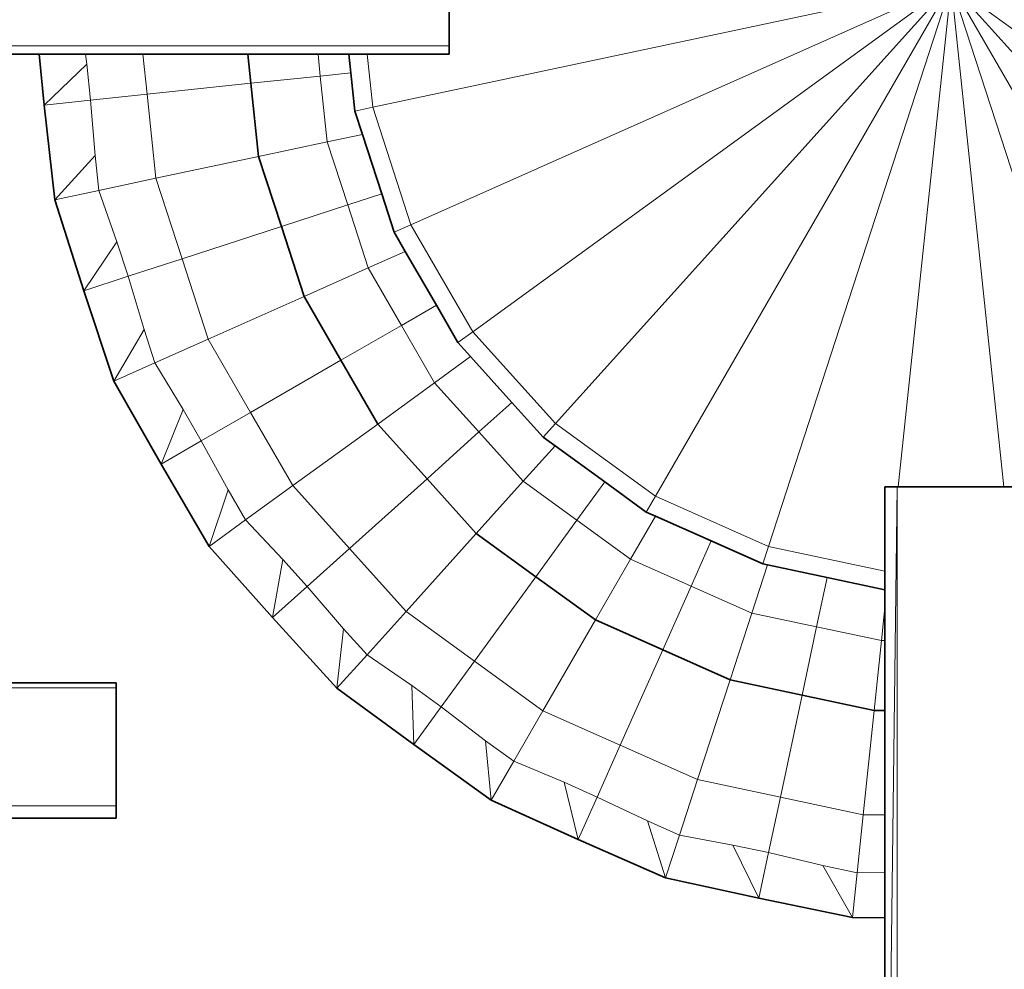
# Model space of a CAD drawing. Header units: inches. Extents: x 0 to 12.9, y 0 to 8.3.
# Tile 12 of 74: x 2.354 to 2.566, y 3.178 to 3.382. Entities that reach past the tile are written whole.
import ezdxf

# ---------------------------------------------------------------- set-up
doc = ezdxf.new("R2010")
doc.units = ezdxf.units.IN
doc.header["$MEASUREMENT"] = 0
doc.layers.add('Default', color=7, linetype='Continuous')

# ---------------------------------------------------------------- blocks, each defined once
blk = doc.blocks.new('MODEL_2')
at = {"lineweight": 0}
for p, q in [((2.55418, 3.38934), (2.43017, 3.36298)), ((2.43017, 3.36298), (2.55418, 3.38934)), ((2.55418, 3.38934), (2.43835, 3.33777)), ((2.43835, 3.33777), (2.55418, 3.38934)), ((2.44656, 3.38934), (2.44656, 3.37614)), ((2.44656, 3.37614), (2.44656, 3.38934)), ((2.55418, 3.38934), (2.4516, 3.31482)), ((2.4516, 3.31482), (2.55418, 3.38934)), ((2.55418, 3.38934), (2.46934, 3.29512)), ((2.46934, 3.29512), (2.55418, 3.38934)), ((2.55418, 3.38934), (2.49079, 3.27954)), ((2.49079, 3.27954), (2.55418, 3.38934)), ((2.51501, 3.26876), (2.55418, 3.38934)), ((2.55418, 3.38934), (2.51501, 3.26876)), ((2.55418, 3.38934), (2.54286, 3.28154)), ((2.54286, 3.28154), (2.55418, 3.38934)), ((2.56551, 3.28154), (2.55418, 3.38934)), ((2.55418, 3.38934), (2.59336, 3.26876)), ((2.55418, 3.38934), (2.56551, 3.28154)), ((2.59336, 3.26876), (2.55418, 3.38934)), ((2.55418, 3.38934), (2.61758, 3.27954)), ((2.61758, 3.27954), (2.55418, 3.38934)), ((2.55418, 3.38934), (2.63903, 3.29512)), ((2.63903, 3.29512), (2.55418, 3.38934)), ((2.55418, 3.38934), (2.65676, 3.31482)), ((2.65676, 3.31482), (2.55418, 3.38934)), ((2.44656, 3.37614), (2.22796, 3.37614)), ((2.22796, 3.37614), (2.44656, 3.37614)), ((2.44656, 3.37614), (2.44656, 3.37435)), ((2.44656, 3.37435), (2.44656, 3.37614)), ((2.35866, 3.37435), (2.23961, 3.37435)), ((2.23961, 3.37435), (2.35866, 3.37435)), ((2.36859, 3.37435), (2.35866, 3.37435)), ((2.35866, 3.37435), (2.35974, 3.36345)), ((2.35974, 3.36345), (2.35866, 3.37435)), ((2.35866, 3.37435), (2.36859, 3.37435)), ((2.38087, 3.37435), (2.36859, 3.37435)), ((2.36886, 3.37225), (2.36859, 3.37435)), ((2.36859, 3.37435), (2.38087, 3.37435)), ((2.36859, 3.37435), (2.36886, 3.37225)), ((2.40338, 3.37435), (2.38087, 3.37435)), ((2.38087, 3.37435), (2.38177, 3.36577)), ((2.38177, 3.36577), (2.38087, 3.37435)), ((2.38087, 3.37435), (2.40338, 3.37435)), ((2.41843, 3.37435), (2.40338, 3.37435)), ((2.40338, 3.37435), (2.40403, 3.36811)), ((2.40403, 3.36811), (2.40338, 3.37435)), ((2.40338, 3.37435), (2.41843, 3.37435)), ((2.42503, 3.37435), (2.41843, 3.37435)), ((2.41843, 3.37435), (2.41892, 3.36967)), ((2.42897, 3.37435), (2.42503, 3.37435)), ((2.42545, 3.37036), (2.42503, 3.37435)), ((2.42503, 3.37435), (2.42897, 3.37435)), ((2.44656, 3.37435), (2.42897, 3.37435)), ((2.43017, 3.36298), (2.42897, 3.37435)), ((2.42897, 3.37435), (2.44656, 3.37435)), ((2.42897, 3.37435), (2.43017, 3.36298)), ((2.35974, 3.36345), (2.36886, 3.37225)), ((2.36886, 3.37225), (2.35974, 3.36345)), ((2.36886, 3.37225), (2.36966, 3.3645)), ((2.36966, 3.3645), (2.36886, 3.37225)), ((2.41892, 3.36967), (2.40403, 3.36811)), ((2.40403, 3.36811), (2.41892, 3.36967)), ((2.41892, 3.36967), (2.42545, 3.37036)), ((2.41892, 3.36967), (2.42041, 3.35554)), ((2.42041, 3.35554), (2.41892, 3.36967)), ((2.42631, 3.36216), (2.42545, 3.37036)), ((2.42545, 3.37036), (2.42631, 3.36216)), ((2.40403, 3.36811), (2.38177, 3.36577)), ((2.38177, 3.36577), (2.40403, 3.36811)), ((2.40569, 3.3524), (2.40403, 3.36811)), ((2.40403, 3.36811), (2.40569, 3.3524)), ((2.36966, 3.3645), (2.38177, 3.36577)), ((2.38177, 3.36577), (2.36966, 3.3645)), ((2.38177, 3.36577), (2.38367, 3.34773)), ((2.38367, 3.34773), (2.38177, 3.36577)), ((2.35974, 3.36345), (2.36966, 3.3645)), ((2.36966, 3.3645), (2.35974, 3.36345)), ((2.35974, 3.36345), (2.362, 3.34312)), ((2.362, 3.34312), (2.35974, 3.36345)), ((2.37064, 3.35259), (2.36966, 3.3645)), ((2.36966, 3.3645), (2.37064, 3.35259)), ((2.43017, 3.36298), (2.42631, 3.36216)), ((2.42631, 3.36216), (2.43017, 3.36298)), ((2.42794, 3.35714), (2.42631, 3.36216)), ((2.42631, 3.36216), (2.42794, 3.35714)), ((2.43017, 3.36298), (2.43835, 3.33777)), ((2.43835, 3.33777), (2.43017, 3.36298)), ((2.42041, 3.35554), (2.42794, 3.35714)), ((2.42794, 3.35714), (2.42041, 3.35554)), ((2.43209, 3.34438), (2.42794, 3.35714)), ((2.42794, 3.35714), (2.43209, 3.34438)), ((2.42041, 3.35554), (2.40569, 3.3524)), ((2.40569, 3.3524), (2.42041, 3.35554)), ((2.42041, 3.35554), (2.4248, 3.34201)), ((2.4248, 3.34201), (2.42041, 3.35554)), ((2.362, 3.34312), (2.37064, 3.35259)), ((2.37064, 3.35259), (2.362, 3.34312)), ((2.37064, 3.35259), (2.37145, 3.34512)), ((2.37145, 3.34512), (2.37064, 3.35259)), ((2.40569, 3.3524), (2.38367, 3.34773)), ((2.38367, 3.34773), (2.40569, 3.3524)), ((2.41057, 3.33738), (2.40569, 3.3524)), ((2.40569, 3.3524), (2.41057, 3.33738)), ((2.37145, 3.34512), (2.38367, 3.34773)), ((2.38367, 3.34773), (2.37145, 3.34512)), ((2.38367, 3.34773), (2.38927, 3.33047)), ((2.38927, 3.33047), (2.38367, 3.34773)), ((2.362, 3.34312), (2.37145, 3.34512)), ((2.37145, 3.34512), (2.362, 3.34312)), ((2.3753, 3.33412), (2.37145, 3.34512)), ((2.37145, 3.34512), (2.3753, 3.33412)), ((2.43209, 3.34438), (2.4248, 3.34201)), ((2.4248, 3.34201), (2.43209, 3.34438)), ((2.43475, 3.33617), (2.43209, 3.34438)), ((2.43209, 3.34438), (2.43475, 3.33617)), ((2.362, 3.34312), (2.36821, 3.32362)), ((2.36821, 3.32362), (2.362, 3.34312)), ((2.4248, 3.34201), (2.41057, 3.33738)), ((2.41057, 3.33738), (2.4248, 3.34201)), ((2.4248, 3.34201), (2.42919, 3.32849)), ((2.42919, 3.32849), (2.4248, 3.34201)), ((2.41057, 3.33738), (2.38927, 3.33047)), ((2.38927, 3.33047), (2.41057, 3.33738)), ((2.41544, 3.32237), (2.41057, 3.33738)), ((2.41057, 3.33738), (2.41544, 3.32237)), ((2.43835, 3.33777), (2.43475, 3.33617)), ((2.43475, 3.33617), (2.43835, 3.33777)), ((2.43714, 3.33203), (2.43475, 3.33617)), ((2.43475, 3.33617), (2.43714, 3.33203)), ((2.43835, 3.33777), (2.4516, 3.31482)), ((2.4516, 3.31482), (2.43835, 3.33777)), ((2.36821, 3.32362), (2.3753, 3.33412)), ((2.3753, 3.33412), (2.36821, 3.32362)), ((2.3753, 3.33412), (2.3777, 3.3267)), ((2.3777, 3.3267), (2.3753, 3.33412)), ((2.42919, 3.32849), (2.43714, 3.33203)), ((2.43714, 3.33203), (2.42919, 3.32849)), ((2.4438, 3.3205), (2.43714, 3.33203)), ((2.43714, 3.33203), (2.4438, 3.3205)), ((2.3777, 3.3267), (2.38927, 3.33047)), ((2.38927, 3.33047), (2.3777, 3.3267)), ((2.38927, 3.33047), (2.39488, 3.31321)), ((2.39488, 3.31321), (2.38927, 3.33047)), ((2.42919, 3.32849), (2.41544, 3.32237)), ((2.41544, 3.32237), (2.42919, 3.32849)), ((2.42919, 3.32849), (2.4363, 3.31617)), ((2.4363, 3.31617), (2.42919, 3.32849)), ((2.36821, 3.32362), (2.3777, 3.3267)), ((2.3777, 3.3267), (2.36821, 3.32362)), ((2.38112, 3.31526), (2.3777, 3.3267)), ((2.3777, 3.3267), (2.38112, 3.31526)), ((2.36821, 3.32362), (2.37464, 3.3042)), ((2.37464, 3.3042), (2.36821, 3.32362)), ((2.41544, 3.32237), (2.39488, 3.31321)), ((2.39488, 3.31321), (2.41544, 3.32237)), ((2.42334, 3.30869), (2.41544, 3.32237)), ((2.41544, 3.32237), (2.42334, 3.30869)), ((2.4438, 3.3205), (2.4363, 3.31617)), ((2.4363, 3.31617), (2.4438, 3.3205)), ((2.44842, 3.31251), (2.4438, 3.3205)), ((2.4438, 3.3205), (2.44842, 3.31251)), ((2.37464, 3.3042), (2.38112, 3.31526)), ((2.38112, 3.31526), (2.37464, 3.3042)), ((2.38112, 3.31526), (2.38345, 3.30812)), ((2.38345, 3.30812), (2.38112, 3.31526)), ((2.4363, 3.31617), (2.42334, 3.30869)), ((2.42334, 3.30869), (2.4363, 3.31617)), ((2.4363, 3.31617), (2.44342, 3.30386)), ((2.44342, 3.30386), (2.4363, 3.31617)), ((2.4516, 3.31482), (2.44842, 3.31251)), ((2.44842, 3.31251), (2.4516, 3.31482)), ((2.4516, 3.31482), (2.46934, 3.29512)), ((2.46934, 3.29512), (2.4516, 3.31482)), ((2.38345, 3.30812), (2.39488, 3.31321)), ((2.39488, 3.31321), (2.38345, 3.30812)), ((2.39488, 3.31321), (2.40395, 3.29749)), ((2.40395, 3.29749), (2.39488, 3.31321)), ((2.45115, 3.30948), (2.44842, 3.31251)), ((2.44842, 3.31251), (2.45115, 3.30948)), ((2.42334, 3.30869), (2.40395, 3.29749)), ((2.40395, 3.29749), (2.42334, 3.30869)), ((2.43124, 3.29501), (2.42334, 3.30869)), ((2.42334, 3.30869), (2.43124, 3.29501)), ((2.44342, 3.30386), (2.45115, 3.30948)), ((2.45115, 3.30948), (2.44342, 3.30386)), ((2.45999, 3.29965), (2.45115, 3.30948)), ((2.45115, 3.30948), (2.45999, 3.29965)), ((2.37464, 3.3042), (2.38345, 3.30812)), ((2.38345, 3.30812), (2.37464, 3.3042)), ((2.38952, 3.29814), (2.38345, 3.30812)), ((2.38345, 3.30812), (2.38952, 3.29814)), ((2.37464, 3.3042), (2.38477, 3.28642)), ((2.38477, 3.28642), (2.37464, 3.3042)), ((2.44342, 3.30386), (2.43124, 3.29501)), ((2.43124, 3.29501), (2.44342, 3.30386)), ((2.44342, 3.30386), (2.45293, 3.2933)), ((2.45293, 3.2933), (2.44342, 3.30386)), ((2.38477, 3.28642), (2.38952, 3.29814)), ((2.38952, 3.29814), (2.38477, 3.28642)), ((2.38952, 3.29814), (2.3934, 3.2914)), ((2.3934, 3.2914), (2.38952, 3.29814)), ((2.45999, 3.29965), (2.45293, 3.2933)), ((2.45293, 3.2933), (2.45999, 3.29965)), ((2.46671, 3.2922), (2.45999, 3.29965)), ((2.45999, 3.29965), (2.46671, 3.2922)), ((2.3934, 3.2914), (2.40395, 3.29749)), ((2.40395, 3.29749), (2.3934, 3.2914)), ((2.40395, 3.29749), (2.41302, 3.28179)), ((2.41302, 3.28179), (2.40395, 3.29749)), ((2.43124, 3.29501), (2.41302, 3.28179)), ((2.41302, 3.28179), (2.43124, 3.29501)), ((2.4418, 3.28328), (2.43124, 3.29501)), ((2.43124, 3.29501), (2.4418, 3.28328)), ((2.46934, 3.29512), (2.46671, 3.2922)), ((2.46671, 3.2922), (2.46934, 3.29512)), ((2.46934, 3.29512), (2.49079, 3.27954)), ((2.49079, 3.27954), (2.46934, 3.29512)), ((2.45293, 3.2933), (2.4418, 3.28328)), ((2.4418, 3.28328), (2.45293, 3.2933)), ((2.45293, 3.2933), (2.46245, 3.28273)), ((2.46245, 3.28273), (2.45293, 3.2933)), ((2.46928, 3.29032), (2.46671, 3.2922)), ((2.46671, 3.2922), (2.46928, 3.29032)), ((2.38477, 3.28642), (2.3934, 3.2914)), ((2.3934, 3.2914), (2.38477, 3.28642)), ((2.39914, 3.28092), (2.3934, 3.2914)), ((2.3934, 3.2914), (2.39914, 3.28092)), ((2.46245, 3.28273), (2.46928, 3.29032)), ((2.46928, 3.29032), (2.46245, 3.28273)), ((2.47992, 3.2826), (2.46928, 3.29032)), ((2.46928, 3.29032), (2.47992, 3.2826)), ((2.38477, 3.28642), (2.39511, 3.26876)), ((2.39511, 3.26876), (2.38477, 3.28642)), ((2.4418, 3.28328), (2.42517, 3.2683)), ((2.42517, 3.2683), (2.4418, 3.28328)), ((2.45237, 3.27154), (2.4418, 3.28328)), ((2.4418, 3.28328), (2.45237, 3.27154)), ((2.39511, 3.26876), (2.39914, 3.28092)), ((2.39914, 3.28092), (2.39511, 3.26876)), ((2.39914, 3.28092), (2.40291, 3.27443)), ((2.40291, 3.27443), (2.39914, 3.28092)), ((2.40291, 3.27443), (2.41302, 3.28179)), ((2.41302, 3.28179), (2.40291, 3.27443)), ((2.41302, 3.28179), (2.42517, 3.2683)), ((2.42517, 3.2683), (2.41302, 3.28179)), ((2.46245, 3.28273), (2.45237, 3.27154)), ((2.45237, 3.27154), (2.46245, 3.28273)), ((2.46245, 3.28273), (2.47395, 3.27437)), ((2.47395, 3.27437), (2.46245, 3.28273)), ((2.47992, 3.2826), (2.47395, 3.27437)), ((2.47395, 3.27437), (2.47992, 3.2826)), ((2.48882, 3.27613), (2.47992, 3.2826)), ((2.47992, 3.2826), (2.48882, 3.27613)), ((2.53999, 3.07646), (2.54262, 3.28154)), ((2.54262, 3.28154), (2.53999, 3.07646)), ((2.53999, 3.26345), (2.53999, 3.28154)), ((2.53999, 3.28154), (2.54262, 3.28154)), ((2.54262, 3.28154), (2.53999, 3.28154)), ((2.53999, 3.28154), (2.53999, 3.26345)), ((2.54262, 3.28154), (2.54262, 3.07337)), ((2.54262, 3.07337), (2.54262, 3.28154)), ((2.54262, 3.28154), (2.54286, 3.28154)), ((2.54286, 3.28154), (2.54262, 3.28154)), ((2.54286, 3.28154), (2.56551, 3.28154)), ((2.56551, 3.28154), (2.54286, 3.28154)), ((2.56551, 3.28154), (2.5678, 3.28154)), ((2.5678, 3.28154), (2.56551, 3.28154)), ((2.49079, 3.27954), (2.48882, 3.27613)), ((2.48882, 3.27613), (2.49079, 3.27954)), ((2.49079, 3.27954), (2.51501, 3.26876)), ((2.51501, 3.26876), (2.49079, 3.27954)), ((2.48545, 3.26601), (2.49079, 3.27525)), ((2.49079, 3.27525), (2.48545, 3.26601)), ((2.49079, 3.27525), (2.48882, 3.27613)), ((2.48882, 3.27613), (2.49079, 3.27525)), ((2.50276, 3.26992), (2.49079, 3.27525)), ((2.49079, 3.27525), (2.50276, 3.26992)), ((2.39511, 3.26876), (2.40291, 3.27443)), ((2.40291, 3.27443), (2.39511, 3.26876)), ((2.41092, 3.26595), (2.40291, 3.27443)), ((2.40291, 3.27443), (2.41092, 3.26595)), ((2.47395, 3.27437), (2.46514, 3.26226)), ((2.46514, 3.26226), (2.47395, 3.27437)), ((2.47395, 3.27437), (2.48545, 3.26601)), ((2.48545, 3.26601), (2.47395, 3.27437)), ((2.45237, 3.27154), (2.43731, 3.25482)), ((2.43731, 3.25482), (2.45237, 3.27154)), ((2.46514, 3.26226), (2.45237, 3.27154)), ((2.45237, 3.27154), (2.46514, 3.26226)), ((2.39511, 3.26876), (2.4087, 3.25347)), ((2.4087, 3.25347), (2.39511, 3.26876)), ((2.41612, 3.26015), (2.42517, 3.2683)), ((2.42517, 3.2683), (2.41612, 3.26015)), ((2.42517, 3.2683), (2.43731, 3.25482)), ((2.43731, 3.25482), (2.42517, 3.2683)), ((2.50276, 3.26992), (2.49844, 3.26023)), ((2.49844, 3.26023), (2.50276, 3.26992)), ((2.51379, 3.26501), (2.50276, 3.26992)), ((2.50276, 3.26992), (2.51379, 3.26501)), ((2.51501, 3.26876), (2.51379, 3.26501)), ((2.51379, 3.26501), (2.51501, 3.26876)), ((2.53999, 3.26345), (2.51501, 3.26876)), ((2.51501, 3.26876), (2.53999, 3.26345)), ((2.4087, 3.25347), (2.41092, 3.26595)), ((2.41092, 3.26595), (2.4087, 3.25347)), ((2.41092, 3.26595), (2.41612, 3.26015)), ((2.41612, 3.26015), (2.41092, 3.26595)), ((2.48545, 3.26601), (2.47793, 3.25298)), ((2.47793, 3.25298), (2.48545, 3.26601)), ((2.48545, 3.26601), (2.49844, 3.26023)), ((2.49844, 3.26023), (2.48545, 3.26601)), ((2.51142, 3.25445), (2.51479, 3.2648)), ((2.51479, 3.2648), (2.51142, 3.25445)), ((2.51479, 3.2648), (2.51379, 3.26501)), ((2.51379, 3.26501), (2.51479, 3.2648)), ((2.52759, 3.26208), (2.51479, 3.2648)), ((2.51479, 3.2648), (2.52759, 3.26208)), ((2.46514, 3.26226), (2.45199, 3.24416)), ((2.45199, 3.24416), (2.46514, 3.26226)), ((2.47793, 3.25298), (2.46514, 3.26226)), ((2.46514, 3.26226), (2.47793, 3.25298)), ((2.52759, 3.26208), (2.52534, 3.25149)), ((2.52534, 3.25149), (2.52759, 3.26208)), ((2.53999, 3.25944), (2.52759, 3.26208)), ((2.52759, 3.26208), (2.53999, 3.25944)), ((2.53999, 3.25944), (2.53999, 3.26345)), ((2.53999, 3.26345), (2.53999, 3.25944)), ((2.4087, 3.25347), (2.41612, 3.26015)), ((2.41612, 3.26015), (2.4087, 3.25347)), ((2.42391, 3.25109), (2.41612, 3.26015)), ((2.41612, 3.26015), (2.42391, 3.25109)), ((2.49844, 3.26023), (2.49235, 3.24656)), ((2.49235, 3.24656), (2.49844, 3.26023)), ((2.49844, 3.26023), (2.51142, 3.25445)), ((2.51142, 3.25445), (2.49844, 3.26023)), ((2.53999, 3.25567), (2.53999, 3.25944)), ((2.53999, 3.25944), (2.53999, 3.25567)), ((2.53999, 3.25567), (2.53925, 3.24853)), ((2.53999, 3.24853), (2.53999, 3.25567)), ((2.4087, 3.25347), (2.42248, 3.23835)), ((2.42248, 3.23835), (2.4087, 3.25347)), ((2.42894, 3.24552), (2.43731, 3.25482)), ((2.43731, 3.25482), (2.42894, 3.24552)), ((2.43731, 3.25482), (2.45199, 3.24416)), ((2.45199, 3.24416), (2.43731, 3.25482)), ((2.51142, 3.25445), (2.50678, 3.24014)), ((2.50678, 3.24014), (2.51142, 3.25445)), ((2.51142, 3.25445), (2.52534, 3.25149)), ((2.52534, 3.25149), (2.51142, 3.25445)), ((2.47793, 3.25298), (2.46667, 3.23349)), ((2.46667, 3.23349), (2.47793, 3.25298)), ((2.49235, 3.24656), (2.47793, 3.25298)), ((2.47793, 3.25298), (2.49235, 3.24656)), ((2.52534, 3.25149), (2.52222, 3.23685)), ((2.52222, 3.23685), (2.52534, 3.25149)), ((2.52534, 3.25149), (2.53925, 3.24853)), ((2.53925, 3.24853), (2.52534, 3.25149)), ((2.42248, 3.23835), (2.42391, 3.25109)), ((2.42391, 3.25109), (2.42248, 3.23835)), ((2.42391, 3.25109), (2.42894, 3.24552)), ((2.42894, 3.24552), (2.42391, 3.25109)), ((2.53925, 3.24853), (2.53767, 3.23357)), ((2.53767, 3.23357), (2.53925, 3.24853)), ((2.53925, 3.24853), (2.53999, 3.24853)), ((2.53999, 3.23357), (2.53999, 3.24853)), ((2.53999, 3.24853), (2.53999, 3.23357)), ((2.42248, 3.23835), (2.42894, 3.24552)), ((2.42894, 3.24552), (2.42248, 3.23835)), ((2.43854, 3.23889), (2.42894, 3.24552)), ((2.42894, 3.24552), (2.43854, 3.23889)), ((2.49235, 3.24656), (2.48324, 3.2261)), ((2.48324, 3.2261), (2.49235, 3.24656)), ((2.50678, 3.24014), (2.49235, 3.24656)), ((2.49235, 3.24656), (2.50678, 3.24014)), ((2.44484, 3.23431), (2.45199, 3.24416)), ((2.45199, 3.24416), (2.44484, 3.23431)), ((2.45199, 3.24416), (2.46667, 3.23349)), ((2.46667, 3.23349), (2.45199, 3.24416)), ((2.37512, 3.23945), (2.23961, 3.23945)), ((2.23961, 3.23945), (2.37512, 3.23945)), ((2.37512, 3.2384), (2.37512, 3.23945)), ((2.37512, 3.23945), (2.37512, 3.2384)), ((2.43897, 3.22623), (2.43854, 3.23889)), ((2.43854, 3.23889), (2.44484, 3.23431)), ((2.44484, 3.23431), (2.43854, 3.23889)), ((2.43854, 3.23889), (2.43897, 3.22623)), ((2.50678, 3.24014), (2.49982, 3.21873)), ((2.49982, 3.21873), (2.50678, 3.24014)), ((2.52222, 3.23685), (2.50678, 3.24014)), ((2.50678, 3.24014), (2.52222, 3.23685)), ((2.22796, 3.2384), (2.37512, 3.2384)), ((2.37512, 3.2384), (2.22796, 3.2384)), ((2.37512, 3.2384), (2.37512, 3.21306)), ((2.37512, 3.21306), (2.37512, 3.2384)), ((2.42248, 3.23835), (2.43897, 3.22623)), ((2.43897, 3.22623), (2.42248, 3.23835)), ((2.52222, 3.23685), (2.51757, 3.21495)), ((2.51757, 3.21495), (2.52222, 3.23685)), ((2.53767, 3.23357), (2.52222, 3.23685)), ((2.52222, 3.23685), (2.53767, 3.23357)), ((2.43897, 3.22623), (2.44484, 3.23431)), ((2.44484, 3.23431), (2.43897, 3.22623)), ((2.45433, 3.22706), (2.44484, 3.23431)), ((2.44484, 3.23431), (2.45433, 3.22706)), ((2.46041, 3.22265), (2.46667, 3.23349)), ((2.46667, 3.23349), (2.46041, 3.22265)), ((2.46667, 3.23349), (2.48324, 3.2261)), ((2.48324, 3.2261), (2.46667, 3.23349)), ((2.53767, 3.23357), (2.53532, 3.21118)), ((2.53532, 3.21118), (2.53767, 3.23357)), ((2.53999, 3.23357), (2.53767, 3.23357)), ((2.53767, 3.23357), (2.53999, 3.23357)), ((2.53999, 3.21118), (2.53999, 3.23357)), ((2.53999, 3.23357), (2.53999, 3.21118)), ((2.43897, 3.22623), (2.45559, 3.21429)), ((2.45559, 3.21429), (2.43897, 3.22623)), ((2.45559, 3.21429), (2.45433, 3.22706)), ((2.45433, 3.22706), (2.46041, 3.22265)), ((2.46041, 3.22265), (2.45433, 3.22706)), ((2.45433, 3.22706), (2.45559, 3.21429)), ((2.47829, 3.21498), (2.48324, 3.2261)), ((2.48324, 3.2261), (2.47829, 3.21498)), ((2.48324, 3.2261), (2.49982, 3.21873)), ((2.49982, 3.21873), (2.48324, 3.2261)), ((2.45559, 3.21429), (2.46041, 3.22265)), ((2.46041, 3.22265), (2.45559, 3.21429)), ((2.47118, 3.21816), (2.46041, 3.22265)), ((2.46041, 3.22265), (2.47118, 3.21816)), ((2.47423, 3.20586), (2.47118, 3.21816)), ((2.47118, 3.21816), (2.47829, 3.21498)), ((2.47829, 3.21498), (2.47118, 3.21816)), ((2.47118, 3.21816), (2.47423, 3.20586)), ((2.49596, 3.20683), (2.49982, 3.21873)), ((2.49982, 3.21873), (2.49596, 3.20683)), ((2.49982, 3.21873), (2.51757, 3.21495)), ((2.51757, 3.21495), (2.49982, 3.21873)), ((2.45559, 3.21429), (2.47423, 3.20586)), ((2.47423, 3.20586), (2.45559, 3.21429)), ((2.47423, 3.20586), (2.47829, 3.21498)), ((2.47829, 3.21498), (2.47423, 3.20586)), ((2.48909, 3.20987), (2.47829, 3.21498)), ((2.47829, 3.21498), (2.48909, 3.20987)), ((2.51504, 3.20305), (2.51757, 3.21495)), ((2.51757, 3.21495), (2.51504, 3.20305)), ((2.51757, 3.21495), (2.53532, 3.21118)), ((2.53532, 3.21118), (2.51757, 3.21495)), ((2.37512, 3.21306), (2.22796, 3.21306)), ((2.22796, 3.21306), (2.37512, 3.21306)), ((2.37512, 3.21306), (2.37512, 3.21043)), ((2.37512, 3.21043), (2.37512, 3.21306)), ((2.37512, 3.21043), (2.23961, 3.21043)), ((2.23961, 3.21043), (2.37512, 3.21043)), ((2.49297, 3.19765), (2.48909, 3.20987)), ((2.48909, 3.20987), (2.49596, 3.20683)), ((2.49596, 3.20683), (2.48909, 3.20987)), ((2.48909, 3.20987), (2.49297, 3.19765)), ((2.53401, 3.19874), (2.53532, 3.21118)), ((2.53532, 3.21118), (2.53401, 3.19874)), ((2.53532, 3.21118), (2.53999, 3.21118)), ((2.53999, 3.21118), (2.53532, 3.21118)), ((2.53999, 3.19889), (2.53999, 3.21118)), ((2.53999, 3.21118), (2.53999, 3.19889)), ((2.47423, 3.20586), (2.49297, 3.19765)), ((2.49297, 3.19765), (2.47423, 3.20586)), ((2.49297, 3.19765), (2.49596, 3.20683)), ((2.49596, 3.20683), (2.49297, 3.19765)), ((2.50741, 3.20468), (2.49596, 3.20683)), ((2.49596, 3.20683), (2.50741, 3.20468)), ((2.51296, 3.19328), (2.50741, 3.20468)), ((2.50741, 3.20468), (2.51504, 3.20305)), ((2.51504, 3.20305), (2.50741, 3.20468)), ((2.50741, 3.20468), (2.51296, 3.19328)), ((2.51296, 3.19328), (2.51504, 3.20305)), ((2.51504, 3.20305), (2.51296, 3.19328)), ((2.52666, 3.2003), (2.51504, 3.20305)), ((2.51504, 3.20305), (2.52666, 3.2003)), ((2.533, 3.18915), (2.52666, 3.2003)), ((2.52666, 3.2003), (2.53401, 3.19874)), ((2.53401, 3.19874), (2.52666, 3.2003)), ((2.52666, 3.2003), (2.533, 3.18915)), ((2.533, 3.18915), (2.53401, 3.19874)), ((2.53401, 3.19874), (2.533, 3.18915)), ((2.53401, 3.19874), (2.53999, 3.19889)), ((2.53999, 3.19889), (2.53401, 3.19874)), ((2.53999, 3.1891), (2.53999, 3.19889)), ((2.53999, 3.19889), (2.53999, 3.1891)), ((2.49297, 3.19765), (2.51296, 3.19328)), ((2.51296, 3.19328), (2.49297, 3.19765)), ((2.51296, 3.19328), (2.533, 3.18915)), ((2.533, 3.18915), (2.51296, 3.19328)), ((2.533, 3.18915), (2.53999, 3.1891)), ((2.53999, 3.1891), (2.533, 3.18915)), ((2.53999, 3.1891), (2.53999, 3.1628)), ((2.53999, 3.1628), (2.53999, 3.1891))]:
    blk.add_line(p, q, dxfattribs=at).dxf.unprotected_set("ltscale", 0)
at = {"lineweight": 35}
for p, q in [((2.44656, 3.37614), (2.44656, 3.38934)), ((2.44656, 3.37435), (2.44656, 3.37614)), ((2.23961, 3.37435), (2.35866, 3.37435)), ((2.35974, 3.36345), (2.35866, 3.37435)), ((2.35866, 3.37435), (2.36859, 3.37435)), ((2.36859, 3.37435), (2.38087, 3.37435)), ((2.38087, 3.37435), (2.40338, 3.37435)), ((2.40338, 3.37435), (2.40403, 3.36811)), ((2.40338, 3.37435), (2.41843, 3.37435)), ((2.41843, 3.37435), (2.42503, 3.37435)), ((2.42545, 3.37036), (2.42503, 3.37435)), ((2.42503, 3.37435), (2.42897, 3.37435)), ((2.42897, 3.37435), (2.44656, 3.37435)), ((2.42631, 3.36216), (2.42545, 3.37036)), ((2.40403, 3.36811), (2.40569, 3.3524)), ((2.362, 3.34312), (2.35974, 3.36345)), ((2.42794, 3.35714), (2.42631, 3.36216)), ((2.43209, 3.34438), (2.42794, 3.35714)), ((2.40569, 3.3524), (2.41057, 3.33738)), ((2.43475, 3.33617), (2.43209, 3.34438)), ((2.36821, 3.32362), (2.362, 3.34312)), ((2.41057, 3.33738), (2.41544, 3.32237)), ((2.43714, 3.33203), (2.43475, 3.33617)), ((2.4438, 3.3205), (2.43714, 3.33203)), ((2.37464, 3.3042), (2.36821, 3.32362)), ((2.41544, 3.32237), (2.42334, 3.30869)), ((2.44842, 3.31251), (2.4438, 3.3205)), ((2.45115, 3.30948), (2.44842, 3.31251)), ((2.42334, 3.30869), (2.43124, 3.29501)), ((2.45999, 3.29965), (2.45115, 3.30948)), ((2.38477, 3.28642), (2.37464, 3.3042)), ((2.46671, 3.2922), (2.45999, 3.29965)), ((2.43124, 3.29501), (2.4418, 3.28328)), ((2.46928, 3.29032), (2.46671, 3.2922)), ((2.47992, 3.2826), (2.46928, 3.29032)), ((2.39511, 3.26876), (2.38477, 3.28642)), ((2.4418, 3.28328), (2.45237, 3.27154)), ((2.48882, 3.27613), (2.47992, 3.2826)), ((2.54262, 3.28154), (2.53999, 3.28154)), ((2.53999, 3.26345), (2.53999, 3.28154)), ((2.54286, 3.28154), (2.54262, 3.28154)), ((2.56551, 3.28154), (2.54286, 3.28154)), ((2.5678, 3.28154), (2.56551, 3.28154)), ((2.49079, 3.27525), (2.48882, 3.27613)), ((2.50276, 3.26992), (2.49079, 3.27525)), ((2.45237, 3.27154), (2.46514, 3.26226)), ((2.4087, 3.25347), (2.39511, 3.26876)), ((2.51379, 3.26501), (2.50276, 3.26992)), ((2.51479, 3.2648), (2.51379, 3.26501)), ((2.52759, 3.26208), (2.51479, 3.2648)), ((2.46514, 3.26226), (2.47793, 3.25298)), ((2.53999, 3.25944), (2.52759, 3.26208)), ((2.53999, 3.25944), (2.53999, 3.26345)), ((2.53999, 3.25567), (2.53999, 3.25944)), ((2.53999, 3.24853), (2.53999, 3.25567)), ((2.42248, 3.23835), (2.4087, 3.25347)), ((2.47793, 3.25298), (2.49235, 3.24656)), ((2.53999, 3.23357), (2.53999, 3.24853)), ((2.49235, 3.24656), (2.50678, 3.24014)), ((2.23961, 3.23945), (2.37512, 3.23945)), ((2.37512, 3.2384), (2.37512, 3.23945)), ((2.50678, 3.24014), (2.52222, 3.23685)), ((2.37512, 3.21306), (2.37512, 3.2384)), ((2.43897, 3.22623), (2.42248, 3.23835)), ((2.52222, 3.23685), (2.53767, 3.23357)), ((2.53767, 3.23357), (2.53999, 3.23357)), ((2.53999, 3.21118), (2.53999, 3.23357)), ((2.45559, 3.21429), (2.43897, 3.22623)), ((2.47423, 3.20586), (2.45559, 3.21429)), ((2.37512, 3.21043), (2.37512, 3.21306)), ((2.23961, 3.21043), (2.37512, 3.21043)), ((2.53999, 3.19889), (2.53999, 3.21118)), ((2.49297, 3.19765), (2.47423, 3.20586)), ((2.53999, 3.1891), (2.53999, 3.19889)), ((2.51296, 3.19328), (2.49297, 3.19765)), ((2.533, 3.18915), (2.51296, 3.19328)), ((2.53999, 3.1891), (2.533, 3.18915)), ((2.53999, 3.1628), (2.53999, 3.1891))]:
    blk.add_line(p, q, dxfattribs=at)
blk = doc.blocks.new('Page 1')
at = {"layer": 'Default'}
blk.add_blockref('MODEL_2', (0, 0), dxfattribs=at)

msp = doc.modelspace()

# ---------------------------------------------------------------- block references
msp.add_blockref('Page 1', (0, 0))

doc.saveas('drawing.dxf')
